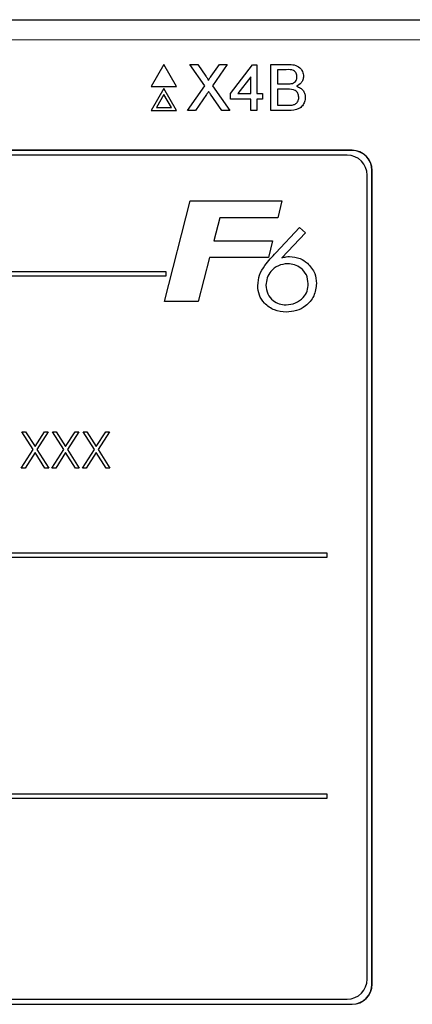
# Model space of a CAD drawing. Header units: millimetres. Extents: x 5 to 418, y 2 to 292.
# Tile 24 of 35: x 141 to 150, y 203 to 228. Entities that reach past the tile are written whole.
import ezdxf

# ---------------------------------------------------------------- set-up
doc = ezdxf.new("R2010")
doc.units = ezdxf.units.MM

msp = doc.modelspace()

# ---------------------------------------------------------------- linework, layer by layer
at = {"color": 7, "linetype": 'Continuous', "lineweight": 25}
for p, q in [((120.5034, 227.5262), (152.0207, 227.5262)), ((144.2085, 226.415), (143.891, 225.865)), ((144.5261, 225.865), (144.2085, 226.415)), ((144.8569, 226.415), (145.0522, 226.415)), ((145.2229, 225.8838), (144.8569, 226.415)), ((145.0522, 226.415), (145.2529, 226.1238)), ((145.3876, 226.1236), (145.5876, 226.415)), ((145.7857, 226.415), (145.4196, 225.8819)), ((145.5876, 226.415), (145.7857, 226.415)), ((145.8673, 225.6925), (146.4128, 226.4002)), ((146.4128, 226.4002), (146.516, 226.4002)), ((146.516, 226.4002), (146.516, 225.6925)), ((146.8698, 225.265), (146.8698, 226.415)), ((146.8698, 226.415), (147.3004, 226.415)), ((147.2511, 226.2823), (147.032, 226.2823)), ((147.032, 226.2823), (147.032, 225.9284)), ((146.3685, 226.1068), (146.0492, 225.6925)), ((146.3685, 225.6925), (146.3685, 226.1068)), ((147.032, 225.9284), (147.269, 225.9284)), ((143.891, 225.865), (144.5261, 225.865)), ((144.2085, 225.815), (143.891, 225.265)), ((144.2085, 225.665), (144.0209, 225.34)), ((144.5261, 225.265), (144.2085, 225.815)), ((144.3962, 225.34), (144.2085, 225.665)), ((144.7979, 225.265), (145.2229, 225.8838)), ((145.2678, 225.6608), (144.9958, 225.265)), ((145.6491, 225.265), (145.3692, 225.6714)), ((145.4196, 225.8819), (145.8447, 225.265)), ((145.8673, 225.5451), (145.8673, 225.6925)), ((146.0492, 225.6925), (146.3685, 225.6925)), ((146.516, 225.6925), (146.6634, 225.6925)), ((146.6634, 225.6925), (146.6634, 225.5451)), ((147.2854, 225.7957), (147.032, 225.7957)), ((147.032, 225.7957), (147.032, 225.3977)), ((146.3685, 225.5451), (145.8673, 225.5451)), ((146.3685, 225.265), (146.3685, 225.5451)), ((146.516, 225.5451), (146.516, 225.265)), ((146.6634, 225.5451), (146.516, 225.5451)), ((143.891, 225.265), (144.5261, 225.265)), ((144.0209, 225.34), (144.3962, 225.34)), ((144.9958, 225.265), (144.7979, 225.265)), ((145.8447, 225.265), (145.6491, 225.265)), ((146.516, 225.265), (146.3685, 225.265)), ((147.3015, 225.265), (146.8698, 225.265)), ((147.032, 225.3977), (147.3041, 225.3977)), ((148.8871, 224.2762), (123.6371, 224.2762)), ((148.8871, 224.2727), (123.6371, 224.2727)), ((148.7655, 224.1547), (123.7655, 224.1547)), ((149.3836, 203.5262), (149.3836, 223.7762)), ((149.3871, 203.5262), (149.3871, 223.7762)), ((149.2655, 203.6547), (149.2655, 223.6547)), ((144.2237, 220.5159), (144.8612, 223.0159)), ((144.8612, 223.0159), (147.1403, 223.0159)), ((147.1403, 223.0159), (147.0432, 222.5992)), ((145.5958, 222.5992), (145.4486, 222.0223)), ((147.0432, 222.5992), (145.5958, 222.5992)), ((146.9938, 221.7289), (147.5812, 222.3519)), ((147.7334, 222.2249), (147.1437, 221.5991)), ((147.5812, 222.3519), (147.7334, 222.2249)), ((145.4486, 222.0223), (146.9084, 222.0223)), ((146.9084, 222.0223), (146.8113, 221.6057)), ((145.3424, 221.6057), (145.0645, 220.5159)), ((146.8113, 221.6057), (145.3424, 221.6057)), ((144.2655, 221.2547), (128.7655, 221.2547)), ((144.2655, 221.1547), (144.2655, 221.2547)), ((128.7655, 221.1547), (144.2655, 221.1547)), ((145.0645, 220.5159), (144.2237, 220.5159)), ((140.6746, 217.2701), (140.7678, 217.2701)), ((140.957, 216.8292), (140.6746, 217.2701)), ((140.7678, 217.2701), (141.0035, 216.902)), ((141.0035, 216.902), (141.2391, 217.2701)), ((141.3323, 217.2701), (141.0502, 216.8292)), ((141.2391, 217.2701), (141.3323, 217.2701)), ((141.7185, 216.8292), (141.4362, 217.2701)), ((141.4362, 217.2701), (141.5294, 217.2701)), ((141.5294, 217.2701), (141.765, 216.902)), ((141.765, 216.902), (142.0006, 217.2701)), ((142.0939, 217.2701), (141.8117, 216.8292)), ((142.0006, 217.2701), (142.0939, 217.2701)), ((142.1977, 217.2701), (142.2909, 217.2701)), ((142.48, 216.8292), (142.1977, 217.2701)), ((142.2909, 217.2701), (142.5265, 216.902)), ((142.5265, 216.902), (142.7622, 217.2701)), ((142.8554, 217.2701), (142.5732, 216.8292)), ((142.7622, 217.2701), (142.8554, 217.2701)), ((140.6631, 216.3701), (140.957, 216.8292)), ((141.0502, 216.8292), (141.3439, 216.3701)), ((141.4246, 216.3701), (141.7185, 216.8292)), ((141.8117, 216.8292), (142.1054, 216.3701)), ((142.1862, 216.3701), (142.48, 216.8292)), ((142.5732, 216.8292), (142.8669, 216.3701)), ((141.0035, 216.7563), (140.7563, 216.3701)), ((141.2506, 216.3701), (141.0035, 216.7563)), ((141.765, 216.7563), (141.5178, 216.3701)), ((142.0122, 216.3701), (141.765, 216.7563)), ((142.5265, 216.7563), (142.2794, 216.3701)), ((142.7737, 216.3701), (142.5265, 216.7563)), ((140.7563, 216.3701), (140.6631, 216.3701)), ((141.3439, 216.3701), (141.2506, 216.3701)), ((141.5178, 216.3701), (141.4246, 216.3701)), ((142.1054, 216.3701), (142.0122, 216.3701)), ((142.2794, 216.3701), (142.1862, 216.3701)), ((142.8669, 216.3701), (142.7737, 216.3701)), ((148.2655, 214.2547), (124.2656, 214.2547)), ((124.2656, 214.1547), (148.2655, 214.1547)), ((148.2655, 214.1547), (148.2655, 214.2547)), ((148.2655, 208.2547), (124.2656, 208.2547)), ((148.2655, 208.1547), (148.2655, 208.2547)), ((124.2656, 208.1547), (148.2655, 208.1547)), ((123.7655, 203.1547), (148.7655, 203.1547)), ((123.6371, 203.0297), (148.8871, 203.0297)), ((123.6371, 203.0262), (148.8871, 203.0262))]:
    msp.add_line(p, q, dxfattribs=at)
at = {"color": 7, "linetype": 'Continuous', "lineweight": 18}
for p, q in [((152.0207, 227.0262), (120.5034, 227.0262)), ((148.8871, 224.2727), (148.8871, 224.2762)), ((149.3836, 223.7762), (149.3871, 223.7762)), ((149.3836, 203.5262), (149.3871, 203.5262)), ((148.8871, 203.0297), (148.8871, 203.0262))]:
    msp.add_line(p, q, dxfattribs=at)
at = {"color": 7, "linetype": 'Continuous', "lineweight": 25}
for centre, radius, start, end in [((148.8871, 223.7762), 0.5, 0, 90), ((148.8871, 223.7762), 0.4965, 0, 90), ((148.7655, 223.6547), 0.5, 0, 90), ((148.7655, 203.6547), 0.5, 270, 0), ((148.8871, 203.5262), 0.5, 270, 0), ((148.8871, 203.5262), 0.4965, 270, 0)]:
    msp.add_arc(centre, radius, start, end, dxfattribs=at)
for points, knots in [([(147.3004, 226.415), (147.3514, 226.4133), (147.4531, 226.41), (147.5859, 226.3467), (147.6648, 226.2364), (147.6754, 226.1567), (147.6807, 226.1169)], [0, 0, 0, 0, 0.2811174, 0.5600193, 0.780112, 1, 1, 1, 1]), ([(147.5185, 226.1026), (147.5151, 226.1338), (147.5099, 226.1808), (147.4747, 226.2336), (147.3967, 226.2878), (147.3158, 226.2847), (147.2511, 226.2823)], [0, 0, 0, 0, 0.2495248, 0.3750399, 0.5002604, 1, 1, 1, 1]), ([(145.2529, 226.1238), (145.2658, 226.1042), (145.2837, 226.077), (145.3059, 226.041), (145.3103, 226.0231), (145.3125, 226.0141)], [0, 0, 0, 0, 0.5613477, 0.7817434, 1, 1, 1, 1]), ([(145.3125, 226.0141), (145.3265, 226.0346), (145.3515, 226.0711), (145.3766, 226.1075), (145.3876, 226.1236)], [0, 0, 0, 0, 0.5600007, 1, 1, 1, 1]), ([(147.269, 225.9284), (147.2951, 225.9285), (147.3417, 225.9285), (147.3872, 225.9379), (147.4073, 225.942)], [0, 0, 0, 0, 0.5603936, 1, 1, 1, 1]), ([(147.4073, 225.942), (147.4256, 225.9494), (147.4623, 225.9642), (147.5102, 226.0201), (147.5154, 226.0713), (147.5185, 226.1026)], [0, 0, 0, 0, 0.2808811, 0.5610686, 1, 1, 1, 1]), ([(147.6807, 226.1169), (147.6775, 226.0872), (147.671, 226.0278), (147.6154, 225.9329), (147.5488, 225.8935), (147.5082, 225.8695)], [0, 0, 0, 0, 0.28035, 0.5608117, 1, 1, 1, 1]), ([(145.322, 225.7398), (145.3118, 225.7251), (145.2936, 225.6988), (145.2757, 225.6724), (145.2678, 225.6608)], [0, 0, 0, 0, 0.560026, 1, 1, 1, 1]), ([(145.3692, 225.6714), (145.3603, 225.6841), (145.3445, 225.7069), (145.3289, 225.7297), (145.322, 225.7398)], [0, 0, 0, 0, 0.5600501, 1, 1, 1, 1]), ([(147.5628, 225.5967), (147.5592, 225.6296), (147.5539, 225.6789), (147.5163, 225.7336), (147.4384, 225.7949), (147.3533, 225.7954), (147.2854, 225.7957)], [0, 0, 0, 0, 0.2497888, 0.3755305, 0.5011494, 1, 1, 1, 1]), ([(147.5082, 225.8695), (147.5416, 225.8573), (147.6084, 225.8331), (147.6792, 225.7609), (147.7192, 225.6779), (147.723, 225.6222), (147.7249, 225.5944)], [0, 0, 0, 0, 0.2802112, 0.5596703, 0.7797029, 1, 1, 1, 1]), ([(147.7249, 225.5944), (147.7214, 225.5565), (147.7142, 225.4806), (147.6581, 225.378), (147.5244, 225.2735), (147.3934, 225.2685), (147.3015, 225.265)], [0, 0, 0, 0, 0.187136, 0.3743162, 0.5607885, 1, 1, 1, 1]), ([(147.3041, 225.3977), (147.3225, 225.3976), (147.3554, 225.3976), (147.3881, 225.4015), (147.4024, 225.4032)], [0, 0, 0, 0, 0.56009114, 1, 1, 1, 1]), ([(147.4024, 225.4032), (147.4278, 225.4095), (147.4783, 225.4219), (147.5315, 225.4744), (147.559, 225.5358), (147.5615, 225.5764), (147.5628, 225.5967)], [0, 0, 0, 0, 0.280276, 0.5590201, 0.7794049, 1, 1, 1, 1]), ([(146.5427, 220.9072), (146.5519, 220.9973), (146.5704, 221.1776), (146.7442, 221.455), (146.8991, 221.625), (146.9938, 221.7289)], [0, 0, 0, 0, 0.2793649, 0.5591574, 1, 1, 1, 1]), ([(147.1437, 221.5991), (147.1781, 221.6097), (147.2396, 221.6285), (147.3038, 221.6323), (147.332, 221.634)], [0, 0, 0, 0, 0.5601323, 1, 1, 1, 1]), ([(147.332, 221.634), (147.4237, 221.6251), (147.5876, 221.6093), (147.7191, 221.5116), (147.7771, 221.4685)], [0, 0, 0, 0, 0.5592829, 1, 1, 1, 1]), ([(147.2859, 221.4545), (147.2065, 221.4453), (147.0476, 221.4269), (146.8711, 221.2815), (146.7631, 221.1046), (146.7529, 220.9797), (146.7478, 220.9172)], [0, 0, 0, 0, 0.27955767, 0.559295, 0.77952591, 1, 1, 1, 1]), ([(147.7991, 220.9593), (147.7904, 221.034), (147.7731, 221.1834), (147.6296, 221.3441), (147.4616, 221.4404), (147.3445, 221.4498), (147.2859, 221.4545)], [0, 0, 0, 0, 0.2794799, 0.55909676, 0.77943262, 1, 1, 1, 1]), ([(147.7771, 221.4685), (147.8507, 221.3878), (147.9824, 221.2434), (147.9976, 221.0502), (148.0042, 220.9649)], [0, 0, 0, 0, 0.55873244, 1, 1, 1, 1]), ([(147.2534, 220.2494), (147.152, 220.2589), (146.9493, 220.2778), (146.7127, 220.4471), (146.5645, 220.6681), (146.55, 220.8275), (146.5427, 220.9072)], [0, 0, 0, 0, 0.2800442, 0.5596931, 0.7797774, 1, 1, 1, 1]), ([(146.7478, 220.9172), (146.7558, 220.8441), (146.7719, 220.6979), (146.9095, 220.5379), (147.074, 220.4434), (147.1885, 220.4337), (147.2458, 220.4289)], [0, 0, 0, 0, 0.2796402, 0.5591875, 0.7795202, 1, 1, 1, 1]), ([(147.2458, 220.4289), (147.3254, 220.439), (147.4845, 220.4592), (147.6703, 220.5935), (147.7844, 220.7703), (147.7942, 220.8963), (147.7991, 220.9593)], [0, 0, 0, 0, 0.279639, 0.5597295, 0.7796591, 1, 1, 1, 1]), ([(148.0042, 220.9649), (147.9913, 220.8563), (147.9655, 220.6389), (147.7558, 220.405), (147.5092, 220.2686), (147.3387, 220.2558), (147.2534, 220.2494)], [0, 0, 0, 0, 0.2794195, 0.5589961, 0.7793708, 1, 1, 1, 1])]:
    msp.add_open_spline(points, degree=3, knots=knots, dxfattribs=at)

doc.saveas('drawing.dxf')
